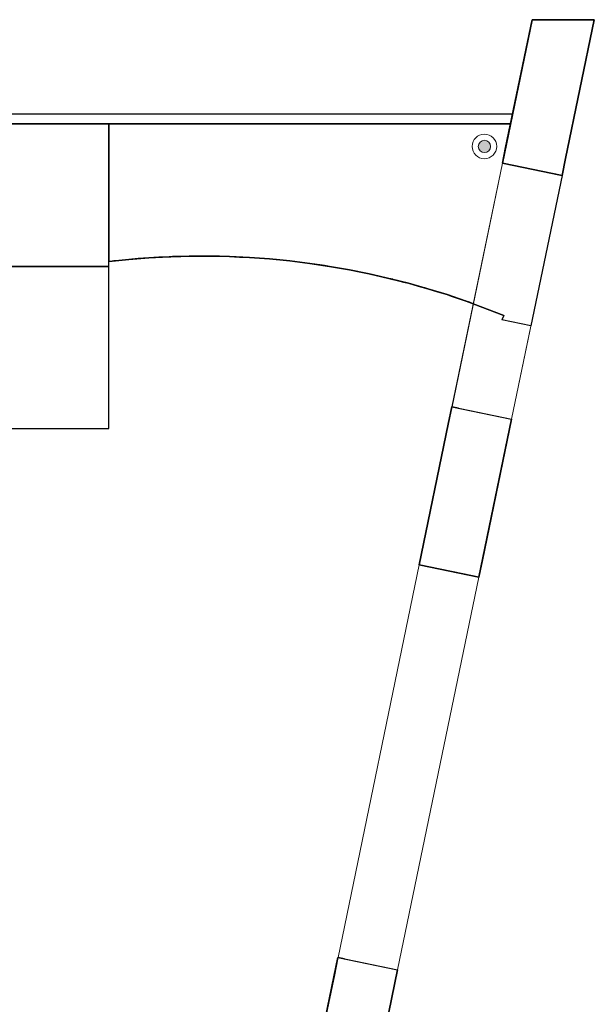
# Model space of a CAD drawing. Header units: metres. Extents: x 391.1 to 427.5, y 12.8 to 28.4.
# Tile 206 of 206: x 421.6 to 427.5, y 18.2 to 28.2. Entities that reach past the tile are written whole.
import ezdxf

# ---------------------------------------------------------------- set-up
doc = ezdxf.new("R2010")
doc.units = ezdxf.units.M
doc.layers.add('01_SUELOS', color=7, linetype='Continuous', lineweight=25, true_color=0x007f00)
for name, color, linetype, lineweight in [('A-DETL-____-MBND', 7, 'Continuous', 18), ('A-DETL-GENF-OTLN', 7, 'Continuous', 18), ('A-GENM-____-OTLN', 7, 'Continuous', 18), ('A-WALL-____-MCUT', 7, 'Continuous', 25), ('A-WALL-____-OTLN', 7, 'Continuous', 25)]:
    doc.layers.add(name, color=color, linetype=linetype, lineweight=lineweight)

# ---------------------------------------------------------------- blocks, each defined once
blk = doc.blocks.new('Family - Evans PA-152506-03_TEL_P0A')
at = {"layer": 'A-WALL-____-MCUT', "color": 253, "true_color": 0xaaaaaa}
for p, q in [((0.021, 0.1), (0, 0)), ((0, 0), (0.395, 0)), ((0.395, 0.1), (0.021, 0.1)), ((2.262, 0.1), (0.395, 0.1)), ((0.395, 0), (2.262, 0)), ((4.12, 0.1), (2.262, 0.1)), ((2.262, 0), (4.12, 0)), ((5.168, 0.1), (4.12, 0.1)), ((4.12, 0), (5.168, 0)), ((5.511, 0.1), (5.168, 0.1)), ((5.168, 0), (5.511, 0)), ((5.511, 0), (5.511, 0.1))]:
    blk.add_line(p, q, dxfattribs=at)
at = {"layer": 'A-WALL-____-OTLN', "color": 253, "true_color": 0xaaaaaa}
for p, q in [((0.021, 0.1), (0, 0)), ((0, 0), (5.511, 0)), ((5.511, 0.1), (0.021, 0.1)), ((5.511, 0), (5.511, 0.1))]:
    blk.add_line(p, q, dxfattribs=at)
at = {"layer": 'A-WALL-____-OTLN', "color": 253, "lineweight": 18, "true_color": 0xaaaaaa}
blk.add_line((0, 0), (5.511, 0), dxfattribs=at)
blk = doc.blocks.new('Family - Façana sur-est PA-152655-03_TEL_P0A')
at = {"layer": 'A-WALL-____-MCUT', "color": 253, "true_color": 0xaaaaaa}
for p, q in [((2.92, 14.089), (3.189, 15.389)), ((3.189, 15.389), (3.473, 15.389)), ((3.473, 15.389), (3.822, 15.389)), ((3.822, 15.389), (3.53, 13.977)), ((2.887, 13.929), (2.92, 14.089)), ((3.427, 13.817), (2.887, 13.929)), ((3.53, 13.977), (3.494, 13.803)), ((3.494, 13.803), (3.427, 13.817)), ((2.336, 11.274), (2.373, 11.45)), ((2.373, 11.45), (2.439, 11.436)), ((2.439, 11.436), (2.98, 11.324)), ((2.98, 11.324), (2.684, 9.894)), ((2.04, 9.844), (2.336, 11.274)), ((2.581, 9.732), (2.04, 9.844)), ((2.684, 9.894), (2.647, 9.718)), ((2.647, 9.718), (2.581, 9.732)), ((1.176, 5.674), (1.212, 5.849)), ((1.212, 5.849), (1.279, 5.835)), ((1.279, 5.835), (1.819, 5.723)), ((1.819, 5.723), (1.525, 4.302)), ((0.881, 4.253), (1.176, 5.674))]:
    blk.add_line(p, q, dxfattribs=at)
at = {"layer": 'A-WALL-____-OTLN', "color": 253, "true_color": 0xaaaaaa}
for p, q in [((2.887, 13.929), (3.189, 15.389)), ((3.189, 15.389), (2.887, 13.929)), ((2.92, 14.089), (3.189, 15.389)), ((3.822, 15.389), (3.189, 15.389)), ((3.473, 15.389), (3.189, 15.389)), ((3.189, 15.389), (3.822, 15.389)), ((3.822, 15.389), (3.473, 15.389)), ((3.494, 13.803), (3.822, 15.389)), ((3.494, 13.803), (3.822, 15.389)), ((3.53, 13.977), (3.822, 15.389)), ((2.92, 14.089), (2.887, 13.929)), ((3.494, 13.803), (2.887, 13.929)), ((3.427, 13.817), (2.887, 13.929)), ((3.494, 13.803), (2.887, 13.929)), ((3.494, 13.803), (3.53, 13.977)), ((3.427, 13.817), (3.494, 13.803)), ((2.04, 9.844), (2.373, 11.45)), ((2.04, 9.844), (2.373, 11.45)), ((2.373, 11.45), (2.336, 11.274)), ((2.373, 11.45), (2.98, 11.324)), ((2.439, 11.436), (2.373, 11.45)), ((2.373, 11.45), (2.98, 11.324)), ((2.439, 11.436), (2.98, 11.324)), ((2.98, 11.324), (2.647, 9.718)), ((2.647, 9.718), (2.98, 11.324)), ((2.684, 9.894), (2.98, 11.324)), ((2.336, 11.274), (2.04, 9.844)), ((2.647, 9.718), (2.04, 9.844)), ((2.581, 9.732), (2.04, 9.844)), ((2.04, 9.844), (2.647, 9.718)), ((2.647, 9.718), (2.684, 9.894)), ((2.581, 9.732), (2.647, 9.718)), ((0.881, 4.253), (1.212, 5.849)), ((0.881, 4.253), (1.212, 5.849)), ((1.212, 5.849), (1.176, 5.674)), ((1.279, 5.835), (1.212, 5.849)), ((1.212, 5.849), (1.819, 5.723)), ((1.212, 5.849), (1.819, 5.723)), ((1.279, 5.835), (1.819, 5.723)), ((1.819, 5.723), (1.488, 4.127)), ((1.488, 4.127), (1.819, 5.723)), ((1.525, 4.302), (1.819, 5.723)), ((1.176, 5.674), (0.881, 4.253))]:
    blk.add_line(p, q, dxfattribs=at)
blk = doc.blocks.new('Family - Vano de puerta PA-152659-03_TEL_P0A')
at = {"layer": 'A-GENM-____-OTLN', "color": 253, "true_color": 0xaaaaaa}
for p, q in [((425.698, 22.685), (424.87, 18.69)), ((424.87, 18.69), (425.698, 22.685)), ((426.305, 22.559), (425.698, 22.685)), ((425.698, 22.685), (426.305, 22.559)), ((425.477, 18.564), (426.305, 22.559)), ((426.305, 22.559), (425.477, 18.564)), ((424.87, 18.69), (425.477, 18.564)), ((424.87, 18.69), (425.477, 18.564))]:
    blk.add_line(p, q, dxfattribs=at)
blk = doc.blocks.new('Family - Vano de puerta PA-152661-03_TEL_P0A')
at = {"layer": 'A-GENM-____-OTLN', "color": 253, "true_color": 0xaaaaaa}
for p, q in [((426.544, 26.77), (426.03, 24.291)), ((426.03, 24.291), (426.544, 26.77)), ((427.151, 26.644), (426.544, 26.77)), ((426.544, 26.77), (427.151, 26.644)), ((426.637, 24.165), (427.151, 26.644)), ((427.151, 26.644), (426.637, 24.165)), ((426.03, 24.291), (426.637, 24.165)), ((426.03, 24.291), (426.637, 24.165))]:
    blk.add_line(p, q, dxfattribs=at)
blk = doc.blocks.new('Family - LONDR55-XX_ZZ-ARQ-CAA-M3D-Londres55-155430-03_TEL_P0A')
at = {"layer": '01_SUELOS', "color": 9, "true_color": 0xaad4aa}
for p, q in [((1.18, 3.1), (0, 3.1)), ((0, 3.1), (0, 1.65)), ((0, 3.1), (0, 1.65)), ((1.18, 3.1), (0, 3.1)), ((0, 1.65), (0, 3.1)), ((0, 1.65), (0, 3.1)), ((0, 3.1), (0, 0)), ((0, 3.1), (0, 0)), ((0, 3.1), (0, 0)), ((0, 3.1), (0, 1.65)), ((0, 0), (0, 3.1)), ((0, 3.1), (0, 1.65)), ((1.18, 1.7), (1.18, 3.1)), ((1.18, 1.7), (1.18, 3.1)), ((1.18, 3.1), (5.271, 3.1)), ((1.18, 3.1), (1.18, 1.7)), ((1.18, 1.7), (1.18, 3.1)), ((1.18, 2.736), (1.18, 3.1)), ((1.18, 3.1), (1.18, 2.736)), ((1.18, 2.736), (1.18, 3.1)), ((5.271, 3.1), (1.18, 3.1)), ((5.271, 3.1), (1.18, 3.1)), ((1.18, 2.736), (1.18, 3.1)), ((1.18, 3.1), (5.271, 3.1)), ((5.188, 2.7), (5.271, 3.1)), ((5.271, 3.1), (5.188, 2.7)), ((5.271, 3.1), (5.188, 2.7)), ((5.188, 2.7), (5.271, 3.1)), ((1.18, 1.7), (1.18, 2.736)), ((1.18, 1.7), (1.18, 2.736)), ((1.18, 2.736), (1.18, 1.7)), ((1.18, 2.736), (1.18, 1.7)), ((5.188, 2.7), (5.795, 2.574)), ((5.795, 2.574), (5.188, 2.7)), ((5.795, 2.574), (5.188, 2.7)), ((5.795, 2.574), (5.188, 2.7)), ((5.795, 2.574), (5.477, 1.045)), ((5.795, 2.574), (5.477, 1.045)), ((5.795, 2.574), (5.477, 1.045)), ((5.795, 2.574), (5.477, 1.045)), ((1.18, 1.7), (1.384, 1.721)), ((1.384, 1.721), (1.18, 1.7)), ((1.384, 1.721), (1.18, 1.7)), ((1.384, 1.721), (1.18, 1.7)), ((1.18, 1.7), (1.384, 1.721)), ((1.384, 1.721), (1.18, 1.7)), ((1.18, 1.7), (1.248, 1.708)), ((1.18, 1.7), (1.232, 1.706)), ((1.18, 1.7), (1.232, 1.706)), ((1.232, 1.706), (1.283, 1.711)), ((1.283, 1.711), (1.232, 1.706)), ((1.248, 1.708), (1.283, 1.711)), ((1.283, 1.711), (1.349, 1.718)), ((1.349, 1.718), (1.283, 1.711)), ((1.384, 1.721), (1.349, 1.718)), ((1.349, 1.718), (1.384, 1.721)), ((1.384, 1.721), (1.349, 1.718)), ((1.384, 1.721), (1.589, 1.737)), ((1.589, 1.737), (1.384, 1.721)), ((1.589, 1.737), (1.384, 1.721)), ((1.589, 1.737), (1.384, 1.721)), ((1.589, 1.737), (1.384, 1.721)), ((1.589, 1.737), (1.384, 1.721)), ((1.486, 1.73), (1.384, 1.721)), ((1.486, 1.73), (1.384, 1.721)), ((1.479, 1.73), (1.384, 1.721)), ((1.479, 1.73), (1.384, 1.721)), ((1.384, 1.721), (1.384, 1.721)), ((1.384, 1.721), (1.384, 1.721)), ((1.384, 1.721), (1.384, 1.721)), ((1.384, 1.721), (1.384, 1.721)), ((1.589, 1.737), (1.479, 1.73)), ((1.479, 1.73), (1.589, 1.737)), ((1.486, 1.73), (1.479, 1.73)), ((1.486, 1.73), (1.589, 1.737)), ((1.589, 1.737), (1.486, 1.73)), ((1.589, 1.737), (1.793, 1.748)), ((1.793, 1.748), (1.589, 1.737)), ((1.793, 1.748), (1.589, 1.737)), ((1.589, 1.737), (1.793, 1.748)), ((1.589, 1.737), (1.793, 1.748)), ((1.793, 1.748), (1.589, 1.737)), ((1.691, 1.744), (1.589, 1.737)), ((1.691, 1.744), (1.589, 1.737)), ((1.693, 1.744), (1.589, 1.737)), ((1.691, 1.744), (1.793, 1.748)), ((1.793, 1.748), (1.691, 1.744)), ((1.693, 1.744), (1.793, 1.748)), ((1.999, 1.754), (1.793, 1.748)), ((1.793, 1.748), (1.999, 1.754)), ((1.793, 1.748), (1.999, 1.754)), ((1.999, 1.754), (1.793, 1.748)), ((1.896, 1.752), (1.793, 1.748)), ((1.896, 1.752), (1.793, 1.748)), ((1.793, 1.748), (1.895, 1.752)), ((1.793, 1.748), (1.81, 1.749)), ((1.793, 1.748), (1.81, 1.749)), ((1.81, 1.749), (1.827, 1.75)), ((1.827, 1.75), (1.81, 1.749)), ((1.827, 1.75), (1.913, 1.752)), ((1.913, 1.752), (1.827, 1.75)), ((1.895, 1.752), (1.827, 1.75)), ((1.895, 1.752), (1.999, 1.754)), ((1.895, 1.752), (1.913, 1.752)), ((1.896, 1.752), (1.999, 1.754)), ((1.999, 1.754), (1.896, 1.752)), ((1.913, 1.752), (1.999, 1.754)), ((1.999, 1.754), (1.913, 1.752)), ((1.999, 1.754), (2.204, 1.755)), ((2.101, 1.755), (1.999, 1.754)), ((2.204, 1.755), (1.999, 1.754)), ((2.204, 1.755), (1.999, 1.754)), ((2.101, 1.755), (1.999, 1.754)), ((1.999, 1.754), (2.204, 1.755)), ((1.999, 1.754), (2.204, 1.755)), ((2.204, 1.755), (1.999, 1.754)), ((2.101, 1.755), (1.999, 1.754)), ((2.101, 1.755), (2.204, 1.755)), ((2.204, 1.755), (2.101, 1.755)), ((2.101, 1.755), (2.204, 1.755)), ((2.204, 1.755), (2.409, 1.75)), ((2.306, 1.753), (2.204, 1.755)), ((2.409, 1.75), (2.204, 1.755)), ((2.409, 1.75), (2.204, 1.755)), ((2.306, 1.753), (2.204, 1.755)), ((2.204, 1.755), (2.409, 1.75)), ((2.204, 1.755), (2.409, 1.75)), ((2.409, 1.75), (2.204, 1.755)), ((2.306, 1.753), (2.204, 1.755)), ((2.306, 1.753), (2.409, 1.75)), ((2.409, 1.75), (2.306, 1.753)), ((2.306, 1.753), (2.409, 1.75)), ((2.409, 1.75), (2.614, 1.74)), ((2.409, 1.75), (2.614, 1.74)), ((2.511, 1.746), (2.409, 1.75)), ((2.614, 1.74), (2.409, 1.75)), ((2.511, 1.746), (2.409, 1.75)), ((2.409, 1.75), (2.614, 1.74)), ((2.409, 1.75), (2.614, 1.74)), ((2.614, 1.74), (2.409, 1.75)), ((2.409, 1.75), (2.511, 1.746)), ((2.511, 1.746), (2.614, 1.74)), ((2.614, 1.74), (2.511, 1.746)), ((2.511, 1.746), (2.614, 1.74)), ((2.614, 1.74), (2.818, 1.726)), ((2.716, 1.734), (2.614, 1.74)), ((2.818, 1.726), (2.614, 1.74)), ((2.818, 1.726), (2.614, 1.74)), ((2.716, 1.734), (2.614, 1.74)), ((2.614, 1.74), (2.818, 1.726)), ((2.614, 1.74), (2.818, 1.726)), ((2.818, 1.726), (2.614, 1.74)), ((2.716, 1.734), (2.614, 1.74)), ((2.716, 1.734), (2.818, 1.726)), ((2.818, 1.726), (2.716, 1.734)), ((2.716, 1.734), (2.818, 1.726)), ((2.818, 1.726), (3.022, 1.706)), ((2.92, 1.716), (2.818, 1.726)), ((3.022, 1.706), (2.818, 1.726)), ((3.022, 1.706), (2.818, 1.726)), ((2.92, 1.716), (2.818, 1.726)), ((2.818, 1.726), (3.022, 1.706)), ((2.818, 1.726), (3.022, 1.706)), ((3.022, 1.706), (2.818, 1.726)), ((2.92, 1.716), (2.818, 1.726)), ((2.92, 1.716), (3.022, 1.706)), ((3.022, 1.706), (2.92, 1.716)), ((2.92, 1.716), (3.022, 1.706)), ((3.022, 1.706), (3.226, 1.68)), ((3.124, 1.694), (3.022, 1.706)), ((3.226, 1.68), (3.022, 1.706)), ((3.226, 1.68), (3.022, 1.706)), ((3.124, 1.694), (3.022, 1.706)), ((3.022, 1.706), (3.226, 1.68)), ((3.022, 1.706), (3.226, 1.68)), ((3.226, 1.68), (3.022, 1.706)), ((3.124, 1.694), (3.022, 1.706)), ((0, 1.65), (1.18, 1.65)), ((0, 1.65), (1.18, 1.65)), ((0, 0), (0, 1.65)), ((0, 1.65), (0, 0)), ((1.18, 1.65), (0, 1.65)), ((1.18, 1.65), (0, 1.65)), ((0, 0), (0, 1.65)), ((0, 0), (0, 1.65)), ((0, 0), (0, 1.65)), ((0, 0), (0, 1.65)), ((1.18, 1.65), (1.18, 1.7)), ((1.18, 1.65), (1.18, 1.7)), ((1.18, 1.7), (1.18, 1.7)), ((1.18, 1.7), (1.18, 1.7)), ((1.18, 1.7), (1.18, 1.7)), ((1.18, 1.7), (1.18, 1.7)), ((1.18, 0), (1.18, 1.65)), ((1.18, 0), (1.18, 1.65)), ((3.124, 1.694), (3.226, 1.68)), ((3.226, 1.68), (3.124, 1.694)), ((3.124, 1.694), (3.226, 1.68)), ((3.226, 1.68), (3.277, 1.673)), ((3.226, 1.68), (3.277, 1.673)), ((3.327, 1.666), (3.226, 1.68)), ((3.429, 1.65), (3.226, 1.68)), ((3.327, 1.666), (3.226, 1.68)), ((3.226, 1.68), (3.429, 1.65)), ((3.226, 1.68), (3.429, 1.65)), ((3.429, 1.65), (3.226, 1.68)), ((3.226, 1.68), (3.327, 1.666)), ((3.277, 1.673), (3.328, 1.666)), ((3.328, 1.666), (3.277, 1.673)), ((3.327, 1.666), (3.277, 1.673)), ((3.327, 1.666), (3.429, 1.65)), ((3.429, 1.65), (3.327, 1.666)), ((3.327, 1.666), (3.429, 1.65)), ((3.327, 1.666), (3.378, 1.658)), ((3.328, 1.666), (3.378, 1.658)), ((3.378, 1.658), (3.328, 1.666)), ((3.378, 1.658), (3.429, 1.65)), ((3.429, 1.65), (3.378, 1.658)), ((3.429, 1.65), (3.631, 1.615)), ((3.429, 1.65), (3.631, 1.615)), ((3.53, 1.633), (3.429, 1.65)), ((3.631, 1.615), (3.429, 1.65)), ((3.53, 1.633), (3.429, 1.65)), ((3.429, 1.65), (3.631, 1.615)), ((3.429, 1.65), (3.631, 1.615)), ((3.631, 1.615), (3.429, 1.65)), ((3.429, 1.65), (3.53, 1.633)), ((3.53, 1.633), (3.631, 1.615)), ((3.631, 1.615), (3.53, 1.633)), ((3.53, 1.633), (3.631, 1.615)), ((3.631, 1.615), (3.832, 1.574)), ((3.631, 1.615), (3.832, 1.574)), ((3.731, 1.595), (3.631, 1.615)), ((3.832, 1.574), (3.631, 1.615)), ((3.731, 1.595), (3.631, 1.615)), ((3.631, 1.615), (3.832, 1.574)), ((3.631, 1.615), (3.832, 1.574)), ((3.832, 1.574), (3.631, 1.615)), ((3.631, 1.615), (3.731, 1.595)), ((3.731, 1.595), (3.832, 1.574)), ((3.832, 1.574), (3.731, 1.595)), ((3.731, 1.595), (3.832, 1.574)), ((3.832, 1.574), (4.032, 1.529)), ((4.032, 1.529), (3.832, 1.574)), ((3.832, 1.574), (3.932, 1.552)), ((3.832, 1.574), (4.032, 1.529)), ((3.832, 1.574), (4.032, 1.529)), ((4.032, 1.529), (3.832, 1.574)), ((3.932, 1.552), (3.832, 1.574)), ((4.032, 1.529), (3.832, 1.574)), ((3.832, 1.574), (3.932, 1.552)), ((3.932, 1.552), (4.032, 1.529)), ((4.032, 1.529), (3.932, 1.552)), ((4.032, 1.529), (3.932, 1.552)), ((4.032, 1.529), (4.071, 1.52)), ((4.071, 1.52), (4.032, 1.529)), ((4.032, 1.529), (4.131, 1.504)), ((4.231, 1.479), (4.032, 1.529)), ((4.131, 1.504), (4.032, 1.529)), ((4.032, 1.529), (4.231, 1.479)), ((4.032, 1.529), (4.231, 1.479)), ((4.231, 1.479), (4.032, 1.529)), ((4.032, 1.529), (4.131, 1.505)), ((4.071, 1.52), (4.11, 1.51)), ((4.071, 1.52), (4.11, 1.51)), ((4.11, 1.51), (4.182, 1.491)), ((4.182, 1.491), (4.11, 1.51)), ((4.131, 1.505), (4.11, 1.51)), ((4.131, 1.505), (4.231, 1.479)), ((4.131, 1.505), (4.182, 1.491)), ((4.131, 1.504), (4.231, 1.479)), ((4.231, 1.479), (4.131, 1.504)), ((4.182, 1.491), (4.231, 1.479)), ((4.231, 1.479), (4.182, 1.491)), ((4.231, 1.479), (4.182, 1.491)), ((4.231, 1.479), (4.3, 1.46)), ((4.231, 1.479), (4.33, 1.451)), ((4.231, 1.479), (4.3, 1.46)), ((4.428, 1.423), (4.231, 1.479)), ((4.33, 1.451), (4.231, 1.479)), ((4.231, 1.479), (4.428, 1.423)), ((4.231, 1.479), (4.428, 1.423)), ((4.428, 1.423), (4.231, 1.479)), ((4.231, 1.479), (4.332, 1.451)), ((4.3, 1.46), (4.37, 1.44)), ((4.3, 1.46), (4.37, 1.44)), ((4.332, 1.451), (4.3, 1.46)), ((4.33, 1.451), (4.428, 1.423)), ((4.428, 1.423), (4.33, 1.451)), ((4.332, 1.451), (4.37, 1.44)), ((4.332, 1.451), (4.428, 1.423)), ((4.37, 1.44), (4.399, 1.432)), ((4.37, 1.44), (4.399, 1.432)), ((4.399, 1.432), (4.428, 1.423)), ((4.428, 1.423), (4.399, 1.432)), ((4.428, 1.423), (4.399, 1.432)), ((4.428, 1.423), (4.624, 1.363)), ((4.624, 1.363), (4.428, 1.423)), ((4.428, 1.423), (4.526, 1.393)), ((4.624, 1.363), (4.428, 1.423)), ((4.526, 1.393), (4.428, 1.423)), ((4.428, 1.423), (4.624, 1.363)), ((4.428, 1.423), (4.624, 1.363)), ((4.624, 1.363), (4.428, 1.423)), ((4.428, 1.423), (4.519, 1.396)), ((4.519, 1.396), (4.428, 1.423)), ((4.624, 1.363), (4.519, 1.396)), ((4.519, 1.396), (4.526, 1.393)), ((4.519, 1.396), (4.624, 1.363)), ((4.526, 1.393), (4.624, 1.363)), ((4.624, 1.363), (4.526, 1.393)), ((4.624, 1.363), (4.648, 1.355)), ((4.624, 1.363), (4.722, 1.331)), ((4.624, 1.363), (4.648, 1.355)), ((4.819, 1.297), (4.624, 1.363)), ((4.722, 1.331), (4.624, 1.363)), ((4.624, 1.363), (4.819, 1.297)), ((4.624, 1.363), (4.819, 1.297)), ((4.624, 1.363), (4.819, 1.297)), ((4.722, 1.331), (4.624, 1.363)), ((4.624, 1.363), (4.749, 1.322)), ((4.648, 1.355), (4.667, 1.349)), ((4.648, 1.355), (4.667, 1.349)), ((4.667, 1.349), (4.748, 1.322)), ((4.667, 1.349), (4.748, 1.322)), ((4.749, 1.322), (4.667, 1.349)), ((4.722, 1.331), (4.819, 1.297)), ((4.819, 1.297), (4.722, 1.331)), ((4.722, 1.331), (4.749, 1.322)), ((4.748, 1.322), (4.812, 1.3)), ((4.748, 1.322), (4.812, 1.3)), ((4.749, 1.322), (4.819, 1.297)), ((4.812, 1.3), (4.819, 1.297)), ((4.819, 1.297), (4.812, 1.3)), ((4.819, 1.297), (4.89, 1.271)), ((4.89, 1.271), (4.819, 1.297)), ((4.819, 1.297), (4.854, 1.285)), ((4.89, 1.271), (4.819, 1.297)), ((4.854, 1.285), (4.819, 1.297)), ((4.819, 1.297), (4.89, 1.271)), ((4.819, 1.297), (4.89, 1.271)), ((4.89, 1.271), (4.819, 1.297)), ((4.819, 1.297), (4.842, 1.289)), ((4.89, 1.271), (4.842, 1.289)), ((4.854, 1.285), (4.89, 1.271)), ((4.89, 1.271), (4.854, 1.285)), ((4.89, 1.271), (5.202, 1.152)), ((5.202, 1.152), (4.89, 1.271)), ((5.202, 1.152), (4.89, 1.271)), ((5.202, 1.152), (4.89, 1.271)), ((5.202, 1.152), (5.183, 1.106)), ((5.202, 1.152), (5.183, 1.106)), ((5.202, 1.152), (5.183, 1.106)), ((5.202, 1.152), (5.183, 1.106)), ((5.477, 1.045), (5.183, 1.106)), ((5.477, 1.045), (5.183, 1.106)), ((5.477, 1.045), (5.183, 1.106)), ((5.477, 1.045), (5.183, 1.106)), ((0, 0), (1.18, 0)), ((0, 0), (1.18, 0))]:
    blk.add_line(p, q, dxfattribs=at)
blk = doc.blocks.new('Family - Vano de puerta PB-155910-03_TEL_P0A')
at = {"layer": 'A-DETL-____-MBND', "color": 253, "true_color": 0xaaaaaa}
for p, q in [((426.544, 26.769), (426.031, 24.292)), ((426.031, 24.292), (426.544, 26.769)), ((427.151, 26.643), (426.544, 26.769)), ((426.544, 26.769), (427.151, 26.643)), ((426.638, 24.166), (427.151, 26.643)), ((427.151, 26.643), (426.638, 24.166)), ((426.031, 24.292), (426.638, 24.166)), ((426.031, 24.292), (426.638, 24.166))]:
    blk.add_line(p, q, dxfattribs=at)
blk = doc.blocks.new('Family - Vano de puerta PB-155912-03_TEL_P0A')
at = {"layer": 'A-DETL-____-MBND', "color": 253, "true_color": 0xaaaaaa}
for p, q in [((425.698, 22.686), (424.87, 18.691)), ((424.87, 18.691), (425.698, 22.686)), ((426.305, 22.56), (425.698, 22.686)), ((425.698, 22.686), (426.305, 22.56)), ((425.477, 18.565), (426.305, 22.56)), ((426.305, 22.56), (425.477, 18.565)), ((424.87, 18.691), (425.477, 18.565)), ((424.87, 18.691), (425.477, 18.565))]:
    blk.add_line(p, q, dxfattribs=at)
blk = doc.blocks.new('LONDR55-XX_ZZ-ARQ-CAA-M3D-Londres55_ifc-1-03_TEL_P0A')
at = {"layer": '01_SUELOS', "color": 253, "lineweight": 18, "true_color": 0xaaaaaa}
blk.add_blockref('Family - LONDR55-XX_ZZ-ARQ-CAA-M3D-Londres55-155430-03_TEL_P0A', (421.356, 24.07), dxfattribs=at)
at = {"layer": 'A-GENM-____-OTLN', "color": 253, "lineweight": 18, "true_color": 0xaaaaaa}
for name in ['Family - Vano de puerta PA-152661-03_TEL_P0A', 'Family - Vano de puerta PB-155910-03_TEL_P0A', 'Family - Vano de puerta PB-155912-03_TEL_P0A', 'Family - Vano de puerta PA-152659-03_TEL_P0A']:
    blk.add_blockref(name, (0, 0), dxfattribs=at)
at = {"layer": 'A-WALL-____-OTLN', "color": 253, "lineweight": 18, "true_color": 0xaaaaaa}
blk.add_blockref('Family - Façana sur-est PA-152655-03_TEL_P0A', (423.657, 12.841), dxfattribs=at)
at = {"layer": 'A-WALL-____-OTLN', "color": 253, "lineweight": 18, "true_color": 0xaaaaaa, "rotation": 180}
blk.add_blockref('Family - Evans PA-152506-03_TEL_P0A', (426.648, 27.27), dxfattribs=at)
blk = doc.blocks.new('ZYR_08_03_01 Camera Domo - 01 Camara DOMO 01-914285-03_TEL_P0A')
at = {"layer": 'A-DETL-GENF-OTLN', "true_color": 0xff00ff}
blk.add_hatch(color=6, dxfattribs=at).paths.add_polyline_path([(0, -0.062), (0.016, -0.06), (0.031, -0.054), (0.044, -0.044), (0.054, -0.031), (0.06, -0.016), (0.063, 0), (0.06, 0.016), (0.054, 0.031), (0.044, 0.044), (0.031, 0.054), (0.016, 0.06), (0, 0.063), (-0.016, 0.06), (-0.031, 0.054), (-0.044, 0.044), (-0.054, 0.031), (-0.06, 0.016), (-0.062, 0), (-0.06, -0.016), (-0.054, -0.031), (-0.044, -0.044), (-0.031, -0.054), (-0.016, -0.06)])
at = {"layer": 'A-DETL-GENF-OTLN', "color": 6, "true_color": 0xff00ff}
for radius in [0.125, 0.0625]:
    blk.add_circle((0, 0), radius, dxfattribs=at)
for start, end in [(360, 180), (180, 360)]:
    blk.add_arc((0, 0), 0.0625, start, end, dxfattribs=at)

msp = doc.modelspace()

# ---------------------------------------------------------------- block references
at = {"lineweight": 5}
msp.add_blockref('LONDR55-XX_ZZ-ARQ-CAA-M3D-Londres55_ifc-1-03_TEL_P0A', (0, 0), dxfattribs=at)
at = {"layer": 'A-DETL-GENF-OTLN', "color": 6, "true_color": 0xff00ff}
msp.add_blockref('ZYR_08_03_01 Camera Domo - 01 Camara DOMO 01-914285-03_TEL_P0A', (426.361, 26.941), dxfattribs=at)

doc.saveas('drawing.dxf')
